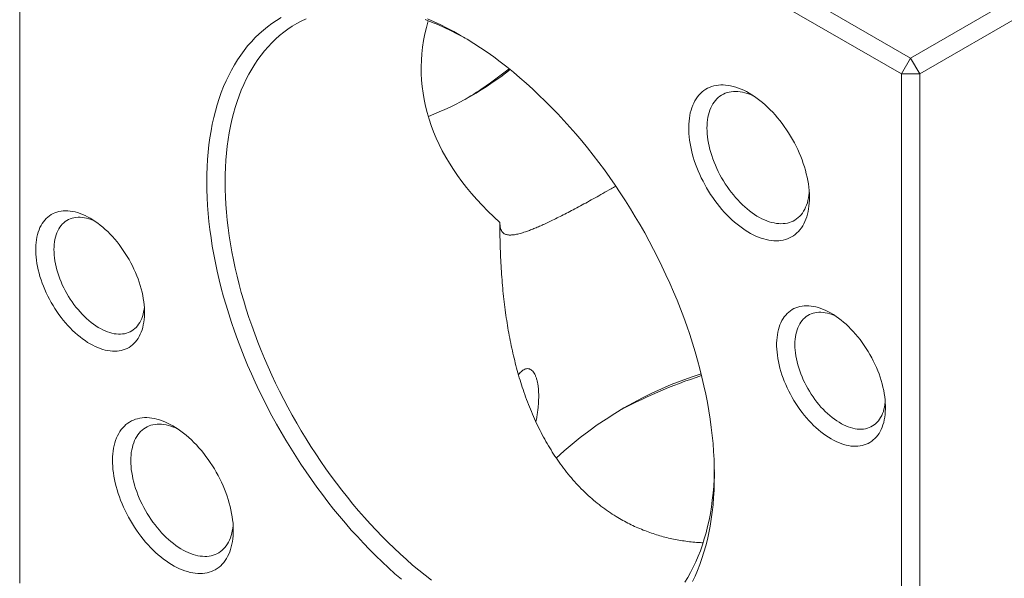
# Model space of a CAD drawing. Header units: inches. Extents: x 0.1 to 10.9, y 0 to 8.5.
# Tile 4 of 9: x 8.691 to 9.833, y 6.5 to 7.148. Entities that reach past the tile are written whole.
import ezdxf

# ---------------------------------------------------------------- set-up
doc = ezdxf.new("R2010")
doc.units = ezdxf.units.IN
doc.header["$MEASUREMENT"] = 0

msp = doc.modelspace()

# ---------------------------------------------------------------- linework, layer by layer
at = {"color": 7, "linetype": 'Continuous', "lineweight": 0}
for p, q in [((8.7017, 7.6933), (9.7241, 7.1031)), ((9.7241, 7.1031), (10.7466, 7.6933)), ((9.7135, 7.0847), (8.6911, 7.6749)), ((8.6911, 7.6749), (8.6911, 6.4942)), ((10.7572, 7.6749), (9.7347, 7.0847)), ((9.7241, 7.1031), (9.7135, 7.0847)), ((9.7347, 7.0847), (9.7241, 7.1031)), ((9.7347, 7.0847), (9.7135, 7.0847)), ((9.7135, 5.904), (9.7135, 7.0847)), ((9.7347, 7.0847), (9.7347, 5.904))]:
    msp.add_line(p, q, dxfattribs=at)
at = {"color": 7, "linetype": 'Continuous', "lineweight": 0, "flags": 128}
for points in [[(9.1336, 6.4986), (9.1261, 6.5051), (9.1187, 6.5118), (9.1113, 6.5187), (9.104, 6.5258), (9.0968, 6.533), (9.0897, 6.5405), (9.0826, 6.5481), (9.0756, 6.5558), (9.0687, 6.5638), (9.0619, 6.5718), (9.0551, 6.5801), (9.0485, 6.5884), (9.042, 6.5969), (9.0356, 6.6056), (9.0293, 6.6144), (9.0231, 6.6232), (9.0171, 6.6322), (9.0111, 6.6414), (9.0053, 6.6506), (8.9997, 6.6599), (8.9942, 6.6693), (8.9888, 6.6787), (8.9836, 6.6883), (8.9785, 6.6979), (8.9736, 6.7076), (8.9688, 6.7173), (8.9642, 6.7271), (8.9597, 6.737), (8.9554, 6.7468), (8.9513, 6.7567), (8.9474, 6.7667), (8.9436, 6.7766), (8.94, 6.7865), (8.9366, 6.7965), (8.9334, 6.8064), (8.9304, 6.8164), (8.9275, 6.8263), (8.9248, 6.8362), (8.9224, 6.846), (8.9201, 6.8558), (8.918, 6.8656), (8.9161, 6.8753), (8.9144, 6.885), (8.9129, 6.8946), (8.9116, 6.9041), (8.9105, 6.9136), (8.9096, 6.9229), (8.9089, 6.9322), (8.9084, 6.9413), (8.9081, 6.9504), (8.908, 6.9594), (8.9081, 6.9682), (8.9084, 6.9769), (8.9089, 6.9855), (8.9096, 6.994), (8.9105, 7.0023), (8.9116, 7.0104), (8.9129, 7.0185), (8.9144, 7.0263), (8.9161, 7.034), (8.918, 7.0415), (8.9201, 7.0489), (8.9224, 7.0561), (8.9248, 7.0631), (8.9275, 7.0699), (8.9304, 7.0765), (8.9334, 7.0829), (8.9366, 7.0891), (8.94, 7.0952), (8.9436, 7.101), (8.9474, 7.1065), (8.9513, 7.1119), (8.9554, 7.1171), (8.9597, 7.122), (8.9642, 7.1267), (8.9688, 7.1312), (8.9736, 7.1354), (8.9785, 7.1394), (8.9836, 7.1432), (8.9888, 7.1467), (8.9942, 7.1499)], [(9.0231, 7.1487), (9.0176, 7.146), (9.0123, 7.1431), (9.0071, 7.1399), (9.0021, 7.1365), (8.9972, 7.1329), (8.9924, 7.1291), (8.9878, 7.125), (8.9834, 7.1207), (8.9791, 7.1161), (8.9749, 7.1114), (8.971, 7.1064), (8.9672, 7.1012), (8.9636, 7.0959), (8.9601, 7.0903), (8.9568, 7.0845), (8.9537, 7.0785), (8.9508, 7.0723), (8.948, 7.0659), (8.9454, 7.0593), (8.9431, 7.0526), (8.9409, 7.0457), (8.9388, 7.0386), (8.937, 7.0313), (8.9354, 7.0239), (8.9339, 7.0163), (8.9327, 7.0086), (8.9316, 7.0007), (8.9307, 6.9927), (8.93, 6.9846), (8.9296, 6.9763), (8.9293, 6.9679), (8.9292, 6.9594), (8.9293, 6.9507), (8.9296, 6.942), (8.93, 6.9332), (8.9307, 6.9242), (8.9316, 6.9152), (8.9327, 6.9061), (8.9339, 6.8969), (8.9354, 6.8877), (8.937, 6.8784), (8.9388, 6.869), (8.9409, 6.8596), (8.9431, 6.8501), (8.9454, 6.8406), (8.948, 6.8311), (8.9508, 6.8215), (8.9537, 6.8119), (8.9568, 6.8024), (8.9601, 6.7928), (8.9636, 6.7832), (8.9672, 6.7736), (8.971, 6.764), (8.9749, 6.7545), (8.9791, 6.745), (8.9834, 6.7355), (8.9878, 6.7261), (8.9924, 6.7167), (8.9972, 6.7073), (9.0021, 6.6981), (9.0071, 6.6889), (9.0123, 6.6797), (9.0176, 6.6707), (9.0231, 6.6617), (9.0286, 6.6528), (9.0343, 6.644), (9.0402, 6.6354), (9.0461, 6.6268), (9.0522, 6.6183), (9.0584, 6.61), (9.0647, 6.6018), (9.071, 6.5937), (9.0775, 6.5858), (9.0841, 6.578), (9.0908, 6.5704), (9.0975, 6.5629), (9.1043, 6.5556), (9.1112, 6.5484), (9.1182, 6.5414), (9.1252, 6.5346), (9.1323, 6.528), (9.1395, 6.5215), (9.1467, 6.5152), (9.1539, 6.5092), (9.1612, 6.5033), (9.1685, 6.4976)], [(9.2077, 7.1262), (9.2055, 7.1274), (9.1981, 7.1313), (9.1906, 7.1351), (9.1832, 7.1385), (9.1759, 7.1418), (9.1685, 7.1448), (9.1612, 7.1476)], [(9.1639, 7.1486), (9.1715, 7.1452), (9.1792, 7.1416), (9.1869, 7.1378), (9.1946, 7.1337), (9.2023, 7.1293)], [(9.2023, 7.1293), (9.21, 7.1248), (9.2177, 7.12), (9.2254, 7.115), (9.2331, 7.1097), (9.2407, 7.1043), (9.2483, 7.0986), (9.2559, 7.0927), (9.2635, 7.0866), (9.271, 7.0803), (9.2785, 7.0738), (9.2859, 7.0671), (9.2932, 7.0602), (9.3005, 7.0531), (9.3078, 7.0459), (9.3149, 7.0384), (9.322, 7.0308), (9.329, 7.0231), (9.3359, 7.0152), (9.3427, 7.0071), (9.3495, 6.9988), (9.3561, 6.9905), (9.3626, 6.982), (9.369, 6.9733), (9.3753, 6.9646), (9.3815, 6.9557), (9.3875, 6.9467), (9.3934, 6.9376), (9.3992, 6.9283), (9.4049, 6.919), (9.4104, 6.9096), (9.4158, 6.9002), (9.421, 6.8906), (9.4261, 6.881), (9.431, 6.8713), (9.4358, 6.8616), (9.4404, 6.8518), (9.4449, 6.8419), (9.4491, 6.8321), (9.4533, 6.8222), (9.4572, 6.8122), (9.461, 6.8023), (9.4645, 6.7924), (9.468, 6.7824), (9.4712, 6.7725), (9.4742, 6.7625), (9.4771, 6.7526), (9.4797, 6.7427), (9.4822, 6.7329), (9.4845, 6.7231), (9.4866, 6.7133), (9.4885, 6.7036), (9.4902, 6.6939), (9.4917, 6.6843), (9.493, 6.6748), (9.4941, 6.6654), (9.495, 6.656), (9.4957, 6.6467), (9.4962, 6.6376), (9.4965, 6.6285), (9.4966, 6.6195), (9.4965, 6.6107), (9.4962, 6.602), (9.4957, 6.5934), (9.495, 6.5849), (9.4941, 6.5766), (9.493, 6.5685), (9.4917, 6.5604), (9.4902, 6.5526), (9.4885, 6.5449), (9.4866, 6.5374), (9.4845, 6.53), (9.4822, 6.5228), (9.4797, 6.5158), (9.4771, 6.509), (9.4742, 6.5024), (9.4712, 6.496)], [(9.5368, 7.0624), (9.5399, 7.0605), (9.5431, 7.0585), (9.5462, 7.0563), (9.5492, 7.0539), (9.5523, 7.0514), (9.5553, 7.0488), (9.5583, 7.0461), (9.5613, 7.0432), (9.5642, 7.0402), (9.567, 7.0371), (9.5698, 7.0338), (9.5725, 7.0305), (9.5751, 7.0271), (9.5777, 7.0235), (9.5802, 7.0199), (9.5826, 7.0162), (9.5849, 7.0125), (9.5871, 7.0087), (9.5893, 7.0048), (9.5913, 7.0009), (9.5932, 6.997), (9.595, 6.993), (9.5967, 6.989), (9.5982, 6.9849), (9.5997, 6.9809), (9.601, 6.9769), (9.6022, 6.9729), (9.6032, 6.9689), (9.6041, 6.9649), (9.6049, 6.961), (9.6056, 6.9571), (9.6061, 6.9532), (9.6065, 6.9494), (9.6067, 6.9457), (9.6068, 6.942), (9.6068, 6.9384), (9.6066, 6.9349), (9.6063, 6.9315), (9.6059, 6.9282), (9.6053, 6.925), (9.6045, 6.922), (9.6037, 6.919), (9.6027, 6.9161), (9.6016, 6.9134), (9.6003, 6.9109), (9.599, 6.9084), (9.5975, 6.9061), (9.5958, 6.904), (9.5941, 6.902), (9.5922, 6.9002), (9.5903, 6.8985), (9.5882, 6.897), (9.5861, 6.8956), (9.5838, 6.8945), (9.5814, 6.8935), (9.579, 6.8927), (9.5764, 6.892), (9.5738, 6.8916), (9.5712, 6.8913), (9.5684, 6.8912), (9.5656, 6.8912), (9.5627, 6.8915), (9.5598, 6.8919), (9.5568, 6.8925), (9.5538, 6.8933), (9.5508, 6.8943), (9.5477, 6.8954), (9.5446, 6.8967), (9.5415, 6.8982), (9.5384, 6.8998), (9.5353, 6.9016), (9.5322, 6.9036), (9.529, 6.9057), (9.526, 6.908), (9.5229, 6.9104), (9.5198, 6.9129), (9.5168, 6.9156), (9.5139, 6.9184), (9.5109, 6.9214), (9.5081, 6.9244), (9.5053, 6.9276), (9.5025, 6.9309), (9.4998, 6.9343), (9.4972, 6.9378), (9.4947, 6.9413), (9.4922, 6.945), (9.4899, 6.9487), (9.4876, 6.9525), (9.4854, 6.9563), (9.4834, 6.9602), (9.4814, 6.9641), (9.4796, 6.9681), (9.4778, 6.9721), (9.4762, 6.9761), (9.4747, 6.9801), (9.4733, 6.9842), (9.4721, 6.9882), (9.471, 6.9922), (9.47, 6.9962), (9.4691, 7.0001), (9.4684, 7.0041), (9.4678, 7.0079), (9.4673, 7.0118), (9.467, 7.0155), (9.4669, 7.0192), (9.4668, 7.0228), (9.4669, 7.0264), (9.4672, 7.0298), (9.4676, 7.0332), (9.4681, 7.0364), (9.4687, 7.0396), (9.4695, 7.0426), (9.4704, 7.0455), (9.4715, 7.0483), (9.4727, 7.0509), (9.474, 7.0535), (9.4754, 7.0558), (9.477, 7.058), (9.4787, 7.0601), (9.4805, 7.062), (9.4824, 7.0638), (9.4844, 7.0654), (9.4865, 7.0668), (9.4887, 7.068), (9.491, 7.0691), (9.4934, 7.07), (9.4959, 7.0708), (9.4985, 7.0713), (9.5012, 7.0717), (9.5039, 7.0719), (9.5067, 7.0719), (9.5095, 7.0717), (9.5124, 7.0714), (9.5153, 7.0709), (9.5183, 7.0702), (9.5214, 7.0693), (9.5244, 7.0683), (9.5275, 7.067), (9.5306, 7.0657), (9.5337, 7.0641), (9.5368, 7.0624)], [(9.5424, 7.0589), (9.5403, 7.0599), (9.5374, 7.061), (9.5346, 7.062), (9.5318, 7.0628), (9.5291, 7.0635), (9.5264, 7.064), (9.5237, 7.0642), (9.5211, 7.0643), (9.5186, 7.0643), (9.5161, 7.064), (9.5137, 7.0636), (9.5114, 7.063), (9.5091, 7.0622), (9.507, 7.0612), (9.5049, 7.0601), (9.503, 7.0588), (9.5011, 7.0573), (9.4994, 7.0557), (9.4977, 7.0539), (9.4962, 7.052), (9.4948, 7.0499), (9.4936, 7.0477), (9.4924, 7.0453), (9.4914, 7.0428), (9.4905, 7.0401), (9.4898, 7.0374), (9.4891, 7.0345), (9.4887, 7.0315), (9.4883, 7.0284), (9.4881, 7.0252), (9.488, 7.0219)], [(9.488, 7.0219), (9.4881, 7.0186), (9.4883, 7.0152), (9.4887, 7.0117), (9.4891, 7.0081), (9.4898, 7.0045), (9.4905, 7.0009), (9.4914, 6.9972), (9.4924, 6.9936), (9.4936, 6.9899), (9.4948, 6.9861), (9.4962, 6.9824), (9.4977, 6.9788), (9.4994, 6.9751), (9.5011, 6.9714), (9.503, 6.9678), (9.5049, 6.9643), (9.507, 6.9608), (9.5091, 6.9573), (9.5114, 6.954), (9.5137, 6.9507), (9.5161, 6.9475), (9.5186, 6.9444), (9.5211, 6.9414), (9.5237, 6.9385), (9.5264, 6.9357), (9.5291, 6.933), (9.5318, 6.9305), (9.5346, 6.9281), (9.5374, 6.9258), (9.5403, 6.9237), (9.5431, 6.9217), (9.546, 6.9199), (9.5489, 6.9183), (9.5517, 6.9168), (9.5546, 6.9154), (9.5574, 6.9143), (9.5603, 6.9133), (9.563, 6.9125), (9.5658, 6.9118), (9.5685, 6.9114), (9.5712, 6.9111), (9.5738, 6.911), (9.5763, 6.9111), (9.5788, 6.9113), (9.5812, 6.9117), (9.5835, 6.9123), (9.5857, 6.9131), (9.5879, 6.9141), (9.5899, 6.9152), (9.5919, 6.9165), (9.5937, 6.918), (9.5955, 6.9196), (9.5971, 6.9214), (9.5986, 6.9233), (9.6, 6.9254), (9.6013, 6.9277), (9.6024, 6.93), (9.6035, 6.9325), (9.6044, 6.9352), (9.6051, 6.938), (9.6057, 6.9408), (9.6062, 6.9438), (9.6066, 6.9469), (9.6066, 6.9476)], [(8.7727, 6.9174), (8.7757, 6.9156), (8.7786, 6.9137), (8.7816, 6.9116), (8.7845, 6.9093), (8.7874, 6.907), (8.7902, 6.9044), (8.7931, 6.9018), (8.7958, 6.899), (8.7986, 6.8961), (8.8012, 6.8931), (8.8039, 6.89), (8.8064, 6.8867), (8.8089, 6.8834), (8.8112, 6.88), (8.8135, 6.8765), (8.8158, 6.873), (8.8179, 6.8694), (8.8199, 6.8657), (8.8218, 6.862), (8.8236, 6.8583), (8.8253, 6.8545), (8.8269, 6.8507), (8.8283, 6.8469), (8.8297, 6.8431), (8.8309, 6.8392), (8.832, 6.8354), (8.8329, 6.8316), (8.8337, 6.8279), (8.8344, 6.8242), (8.835, 6.8205), (8.8354, 6.8169), (8.8357, 6.8133), (8.8358, 6.8098), (8.8358, 6.8064), (8.8357, 6.8031), (8.8354, 6.7998), (8.835, 6.7967), (8.8344, 6.7936), (8.8337, 6.7907), (8.8329, 6.7879), (8.832, 6.7852), (8.8309, 6.7827), (8.8297, 6.7803), (8.8283, 6.778), (8.8269, 6.7758), (8.8253, 6.7739), (8.8236, 6.772), (8.8218, 6.7704), (8.8199, 6.7689), (8.8179, 6.7675), (8.8158, 6.7664), (8.8135, 6.7654), (8.8112, 6.7646), (8.8089, 6.7639), (8.8064, 6.7635), (8.8039, 6.7632), (8.8012, 6.7631), (8.7986, 6.7631), (8.7958, 6.7634), (8.7931, 6.7638), (8.7902, 6.7644), (8.7874, 6.7652), (8.7845, 6.7661), (8.7816, 6.7673), (8.7786, 6.7686), (8.7757, 6.77), (8.7727, 6.7717), (8.7698, 6.7734), (8.7668, 6.7754), (8.7639, 6.7775), (8.761, 6.7797), (8.7581, 6.7821), (8.7552, 6.7846), (8.7524, 6.7873), (8.7496, 6.7901), (8.7469, 6.793), (8.7442, 6.796), (8.7416, 6.7991), (8.7391, 6.8023), (8.7366, 6.8056), (8.7342, 6.809), (8.7319, 6.8125), (8.7297, 6.8161), (8.7276, 6.8197), (8.7256, 6.8233), (8.7237, 6.827), (8.7218, 6.8308), (8.7202, 6.8346), (8.7186, 6.8384), (8.7171, 6.8422), (8.7158, 6.846), (8.7146, 6.8498), (8.7135, 6.8536), (8.7125, 6.8574), (8.7117, 6.8612), (8.711, 6.8649), (8.7105, 6.8686), (8.7101, 6.8722), (8.7098, 6.8758), (8.7096, 6.8792), (8.7096, 6.8827), (8.7098, 6.886), (8.7101, 6.8892), (8.7105, 6.8924), (8.711, 6.8954), (8.7117, 6.8983), (8.7125, 6.9012), (8.7135, 6.9038), (8.7146, 6.9064), (8.7158, 6.9088), (8.7171, 6.9111), (8.7186, 6.9132), (8.7202, 6.9152), (8.7218, 6.917), (8.7237, 6.9187), (8.7256, 6.9202), (8.7276, 6.9215), (8.7297, 6.9227), (8.7319, 6.9237), (8.7342, 6.9245), (8.7366, 6.9251), (8.7391, 6.9256), (8.7416, 6.9259), (8.7442, 6.926), (8.7469, 6.9259), (8.7496, 6.9257), (8.7524, 6.9253), (8.7552, 6.9247), (8.7581, 6.9239), (8.761, 6.9229), (8.7639, 6.9218), (8.7668, 6.9205), (8.7698, 6.919), (8.7727, 6.9174)], [(8.7783, 6.9139), (8.7766, 6.9147), (8.7739, 6.9157), (8.7713, 6.9166), (8.7687, 6.9173), (8.7661, 6.9179), (8.7636, 6.9182), (8.7611, 6.9184), (8.7587, 6.9184), (8.7563, 6.9182), (8.754, 6.9179), (8.7518, 6.9173), (8.7497, 6.9166), (8.7477, 6.9157), (8.7457, 6.9147), (8.7439, 6.9134), (8.7422, 6.912), (8.7405, 6.9105), (8.739, 6.9088), (8.7376, 6.9069), (8.7364, 6.9049), (8.7352, 6.9027), (8.7342, 6.9004), (8.7333, 6.898), (8.7326, 6.8954), (8.7319, 6.8927), (8.7315, 6.8899), (8.7311, 6.887), (8.7309, 6.884), (8.7308, 6.881)], [(8.7308, 6.881), (8.7309, 6.8778), (8.7311, 6.8746), (8.7315, 6.8713), (8.7319, 6.8679), (8.7326, 6.8645), (8.7333, 6.8611), (8.7342, 6.8576), (8.7352, 6.8541), (8.7364, 6.8507), (8.7376, 6.8472), (8.739, 6.8437), (8.7405, 6.8402), (8.7422, 6.8368), (8.7439, 6.8334), (8.7457, 6.83), (8.7477, 6.8267), (8.7497, 6.8235), (8.7518, 6.8204), (8.754, 6.8173), (8.7563, 6.8143), (8.7587, 6.8114), (8.7611, 6.8086), (8.7636, 6.8059), (8.7661, 6.8033), (8.7687, 6.8009), (8.7713, 6.7986), (8.7739, 6.7964), (8.7766, 6.7944), (8.7793, 6.7925), (8.782, 6.7908), (8.7847, 6.7893), (8.7874, 6.7879), (8.7901, 6.7866), (8.7927, 6.7856), (8.7954, 6.7847), (8.798, 6.784), (8.8006, 6.7834), (8.8031, 6.7831), (8.8056, 6.7829), (8.808, 6.7829), (8.8104, 6.7831), (8.8126, 6.7834), (8.8148, 6.784), (8.817, 6.7847), (8.819, 6.7856), (8.8209, 6.7866), (8.8228, 6.7879), (8.8245, 6.7893), (8.8261, 6.7908), (8.8276, 6.7925), (8.829, 6.7944), (8.8303, 6.7964), (8.8314, 6.7986), (8.8325, 6.8009), (8.8333, 6.8033), (8.8341, 6.8059), (8.8347, 6.8086), (8.8352, 6.8114), (8.8356, 6.8143), (8.8356, 6.8146)], [(9.6319, 6.8073), (9.6348, 6.8055), (9.6378, 6.8035), (9.6407, 6.8014), (9.6436, 6.7992), (9.6465, 6.7968), (9.6494, 6.7943), (9.6522, 6.7916), (9.655, 6.7888), (9.6577, 6.7859), (9.6604, 6.7829), (9.663, 6.7798), (9.6655, 6.7766), (9.668, 6.7733), (9.6704, 6.7699), (9.6727, 6.7664), (9.6749, 6.7629), (9.677, 6.7592), (9.679, 6.7556), (9.6809, 6.7519), (9.6827, 6.7481), (9.6844, 6.7443), (9.686, 6.7405), (9.6875, 6.7367), (9.6888, 6.7329), (9.69, 6.7291), (9.6911, 6.7253), (9.6921, 6.7215), (9.6929, 6.7177), (9.6936, 6.714), (9.6941, 6.7103), (9.6945, 6.7067), (9.6948, 6.7032), (9.695, 6.6997), (9.695, 6.6962), (9.6948, 6.6929), (9.6945, 6.6897), (9.6941, 6.6865), (9.6936, 6.6835), (9.6929, 6.6806), (9.6921, 6.6778), (9.6911, 6.6751), (9.69, 6.6725), (9.6888, 6.6701), (9.6875, 6.6678), (9.686, 6.6657), (9.6844, 6.6637), (9.6827, 6.6619), (9.6809, 6.6602), (9.679, 6.6587), (9.677, 6.6574), (9.6749, 6.6562), (9.6727, 6.6552), (9.6704, 6.6544), (9.668, 6.6538), (9.6655, 6.6533), (9.663, 6.653), (9.6604, 6.6529), (9.6577, 6.653), (9.655, 6.6532), (9.6522, 6.6536), (9.6494, 6.6543), (9.6465, 6.655), (9.6436, 6.656), (9.6407, 6.6571), (9.6378, 6.6584), (9.6348, 6.6599), (9.6319, 6.6615), (9.6289, 6.6633), (9.626, 6.6652), (9.623, 6.6673), (9.6201, 6.6696), (9.6172, 6.672), (9.6143, 6.6745), (9.6115, 6.6771), (9.6087, 6.6799), (9.606, 6.6828), (9.6033, 6.6858), (9.6007, 6.689), (9.5982, 6.6922), (9.5957, 6.6955), (9.5933, 6.6989), (9.591, 6.7024), (9.5888, 6.7059), (9.5867, 6.7095), (9.5847, 6.7132), (9.5828, 6.7169), (9.581, 6.7206), (9.5793, 6.7244), (9.5777, 6.7282), (9.5762, 6.732), (9.5749, 6.7359), (9.5737, 6.7397), (9.5726, 6.7435), (9.5717, 6.7473), (9.5708, 6.751), (9.5702, 6.7547), (9.5696, 6.7584), (9.5692, 6.762), (9.5689, 6.7656), (9.5688, 6.7691), (9.5688, 6.7725), (9.5689, 6.7758), (9.5692, 6.7791), (9.5696, 6.7822), (9.5702, 6.7853), (9.5708, 6.7882), (9.5717, 6.791), (9.5726, 6.7937), (9.5737, 6.7962), (9.5749, 6.7987), (9.5762, 6.8009), (9.5777, 6.8031), (9.5793, 6.805), (9.581, 6.8069), (9.5828, 6.8085), (9.5847, 6.81), (9.5867, 6.8114), (9.5888, 6.8125), (9.591, 6.8135), (9.5933, 6.8143), (9.5957, 6.815), (9.5982, 6.8155), (9.6007, 6.8157), (9.6033, 6.8159), (9.606, 6.8158), (9.6087, 6.8155), (9.6115, 6.8151), (9.6143, 6.8145), (9.6172, 6.8137), (9.6201, 6.8128), (9.623, 6.8116), (9.626, 6.8103), (9.6289, 6.8089), (9.6319, 6.8073)], [(9.6374, 6.8038), (9.6357, 6.8045), (9.6331, 6.8056), (9.6304, 6.8065), (9.6278, 6.8072), (9.6252, 6.8077), (9.6227, 6.8081), (9.6202, 6.8083), (9.6178, 6.8083), (9.6154, 6.8081), (9.6132, 6.8077), (9.611, 6.8072), (9.6088, 6.8065), (9.6068, 6.8056), (9.6049, 6.8045), (9.603, 6.8033), (9.6013, 6.8019), (9.5997, 6.8003), (9.5982, 6.7986), (9.5968, 6.7967), (9.5955, 6.7947), (9.5944, 6.7926), (9.5933, 6.7902), (9.5925, 6.7878), (9.5917, 6.7853), (9.5911, 6.7826), (9.5906, 6.7798), (9.5902, 6.7769), (9.59, 6.7739), (9.59, 6.7708)], [(9.59, 6.7708), (9.59, 6.7676), (9.5902, 6.7644), (9.5906, 6.7611), (9.5911, 6.7578), (9.5917, 6.7544), (9.5925, 6.7509), (9.5933, 6.7475), (9.5944, 6.744), (9.5955, 6.7405), (9.5968, 6.737), (9.5982, 6.7335), (9.5997, 6.7301), (9.6013, 6.7266), (9.603, 6.7232), (9.6049, 6.7199), (9.6068, 6.7166), (9.6088, 6.7134), (9.611, 6.7102), (9.6132, 6.7071), (9.6154, 6.7041), (9.6178, 6.7012), (9.6202, 6.6984), (9.6227, 6.6958), (9.6252, 6.6932), (9.6278, 6.6908), (9.6304, 6.6885), (9.6331, 6.6863), (9.6357, 6.6843), (9.6384, 6.6824), (9.6411, 6.6807), (9.6438, 6.6791), (9.6465, 6.6777), (9.6492, 6.6765), (9.6519, 6.6754), (9.6545, 6.6745), (9.6571, 6.6738), (9.6597, 6.6733), (9.6622, 6.6729), (9.6647, 6.6727), (9.6671, 6.6727), (9.6695, 6.6729), (9.6718, 6.6733), (9.674, 6.6738), (9.6761, 6.6745), (9.6781, 6.6754), (9.6801, 6.6765), (9.6819, 6.6777), (9.6836, 6.6791), (9.6853, 6.6807), (9.6868, 6.6824), (9.6882, 6.6843), (9.6894, 6.6863), (9.6906, 6.6885), (9.6916, 6.6908), (9.6925, 6.6932), (9.6932, 6.6958), (9.6939, 6.6984), (9.6943, 6.7012), (9.6947, 6.7041), (9.6947, 6.7045)], [(8.8687, 6.6766), (8.8718, 6.6747), (8.8749, 6.6726), (8.878, 6.6704), (8.8811, 6.6681), (8.8842, 6.6656), (8.8872, 6.663), (8.8902, 6.6603), (8.8931, 6.6574), (8.896, 6.6544), (8.8989, 6.6512), (8.9017, 6.648), (8.9044, 6.6447), (8.907, 6.6412), (8.9096, 6.6377), (8.9121, 6.6341), (8.9145, 6.6304), (8.9168, 6.6267), (8.919, 6.6229), (8.9212, 6.619), (8.9232, 6.6151), (8.9251, 6.6111), (8.9269, 6.6072), (8.9285, 6.6031), (8.9301, 6.5991), (8.9315, 6.5951), (8.9329, 6.5911), (8.934, 6.5871), (8.9351, 6.5831), (8.936, 6.5791), (8.9368, 6.5751), (8.9375, 6.5712), (8.938, 6.5674), (8.9384, 6.5636), (8.9386, 6.5599), (8.9387, 6.5562), (8.9387, 6.5526), (8.9385, 6.5491), (8.9382, 6.5457), (8.9377, 6.5424), (8.9372, 6.5392), (8.9364, 6.5361), (8.9356, 6.5332), (8.9346, 6.5303), (8.9335, 6.5276), (8.9322, 6.525), (8.9308, 6.5226), (8.9293, 6.5203), (8.9277, 6.5182), (8.926, 6.5162), (8.9241, 6.5143), (8.9222, 6.5127), (8.9201, 6.5112), (8.9179, 6.5098), (8.9157, 6.5087), (8.9133, 6.5077), (8.9109, 6.5068), (8.9083, 6.5062), (8.9057, 6.5057), (8.903, 6.5055), (8.9003, 6.5053), (8.8975, 6.5054), (8.8946, 6.5057), (8.8917, 6.5061), (8.8887, 6.5067), (8.8857, 6.5075), (8.8827, 6.5085), (8.8796, 6.5096), (8.8765, 6.5109), (8.8734, 6.5124), (8.8703, 6.514), (8.8672, 6.5158), (8.864, 6.5178), (8.8609, 6.5199), (8.8578, 6.5221), (8.8548, 6.5246), (8.8517, 6.5271), (8.8487, 6.5298), (8.8458, 6.5326), (8.8428, 6.5356), (8.84, 6.5386), (8.8371, 6.5418), (8.8344, 6.5451), (8.8317, 6.5485), (8.8291, 6.5519), (8.8266, 6.5555), (8.8241, 6.5592), (8.8218, 6.5629), (8.8195, 6.5667), (8.8173, 6.5705), (8.8153, 6.5744), (8.8133, 6.5783), (8.8114, 6.5823), (8.8097, 6.5863), (8.8081, 6.5903), (8.8066, 6.5943), (8.8052, 6.5983), (8.804, 6.6024), (8.8028, 6.6064), (8.8019, 6.6104), (8.801, 6.6143), (8.8003, 6.6182), (8.7997, 6.6221), (8.7992, 6.6259), (8.7989, 6.6297), (8.7988, 6.6334), (8.7987, 6.637), (8.7988, 6.6406), (8.7991, 6.644), (8.7994, 6.6474), (8.8, 6.6506), (8.8006, 6.6538), (8.8014, 6.6568), (8.8023, 6.6597), (8.8034, 6.6625), (8.8046, 6.6651), (8.8059, 6.6676), (8.8073, 6.67), (8.8089, 6.6722), (8.8106, 6.6743), (8.8124, 6.6762), (8.8143, 6.678), (8.8163, 6.6795), (8.8184, 6.681), (8.8206, 6.6822), (8.8229, 6.6833), (8.8253, 6.6842), (8.8278, 6.6849), (8.8304, 6.6855), (8.833, 6.6859), (8.8358, 6.6861), (8.8385, 6.6861), (8.8414, 6.6859), (8.8443, 6.6856), (8.8472, 6.6851), (8.8502, 6.6844), (8.8532, 6.6835), (8.8563, 6.6824), (8.8594, 6.6812), (8.8625, 6.6798), (8.8656, 6.6783), (8.8687, 6.6766)], [(8.8742, 6.6731), (8.8722, 6.6741), (8.8693, 6.6752), (8.8665, 6.6762), (8.8637, 6.677), (8.861, 6.6777), (8.8583, 6.6781), (8.8556, 6.6784), (8.853, 6.6785), (8.8505, 6.6785), (8.848, 6.6782), (8.8456, 6.6778), (8.8433, 6.6772), (8.841, 6.6764), (8.8389, 6.6754), (8.8368, 6.6743), (8.8349, 6.673), (8.833, 6.6715), (8.8313, 6.6699), (8.8296, 6.6681), (8.8281, 6.6662), (8.8267, 6.6641), (8.8255, 6.6618), (8.8243, 6.6595), (8.8233, 6.657), (8.8224, 6.6543), (8.8217, 6.6516), (8.821, 6.6487), (8.8205, 6.6457), (8.8202, 6.6426), (8.82, 6.6394), (8.8199, 6.6361)], [(8.8199, 6.6361), (8.82, 6.6328), (8.8202, 6.6294), (8.8205, 6.6259), (8.821, 6.6223), (8.8217, 6.6187), (8.8224, 6.6151), (8.8233, 6.6114), (8.8243, 6.6077), (8.8255, 6.604), (8.8267, 6.6003), (8.8281, 6.5966), (8.8296, 6.5929), (8.8313, 6.5893), (8.833, 6.5856), (8.8349, 6.582), (8.8368, 6.5785), (8.8389, 6.575), (8.841, 6.5715), (8.8433, 6.5682), (8.8456, 6.5649), (8.848, 6.5617), (8.8505, 6.5586), (8.853, 6.5556), (8.8556, 6.5527), (8.8583, 6.5499), (8.861, 6.5472), (8.8637, 6.5447), (8.8665, 6.5423), (8.8693, 6.54), (8.8722, 6.5379), (8.875, 6.5359), (8.8779, 6.5341), (8.8808, 6.5324), (8.8836, 6.5309), (8.8865, 6.5296), (8.8893, 6.5285), (8.8921, 6.5275), (8.8949, 6.5267), (8.8977, 6.526), (8.9004, 6.5256), (8.903, 6.5253), (8.9056, 6.5252), (8.9082, 6.5252), (8.9107, 6.5255), (8.9131, 6.5259), (8.9154, 6.5265), (8.9176, 6.5273), (8.9198, 6.5283), (8.9218, 6.5294), (8.9238, 6.5307), (8.9256, 6.5322), (8.9274, 6.5338), (8.929, 6.5356), (8.9305, 6.5375), (8.9319, 6.5396), (8.9332, 6.5418), (8.9343, 6.5442), (8.9354, 6.5467), (8.9362, 6.5494), (8.937, 6.5521), (8.9376, 6.555), (8.9381, 6.558), (8.9384, 6.5611), (8.9385, 6.5618)], [(9.4622, 6.4953), (9.4657, 6.5009), (9.469, 6.5067), (9.4721, 6.5127), (9.475, 6.5189), (9.4778, 6.5253), (9.4804, 6.5318), (9.4827, 6.5386), (9.4849, 6.5455), (9.487, 6.5526), (9.4888, 6.5598), (9.4904, 6.5672), (9.4919, 6.5748), (9.4931, 6.5825), (9.4942, 6.5904), (9.4951, 6.5984), (9.4958, 6.6066), (9.4962, 6.6149), (9.4965, 6.6233), (9.4966, 6.6257)]]:
    msp.add_lwpolyline(points, dxfattribs=at)
at = {"color": 7, "linetype": 'Continuous', "lineweight": 0}
for centre, radius, start, end in [((8.9731, 7.4448), 0.4548, 301.0556, 308.8584), ((9.0269, 7.3851), 0.3761, 291.5299, 308.2449), ((9.6148, 6.3131), 0.4443, 107.4988, 132.7701), ((9.6532, 6.2018), 0.5599, 107.8277, 118.9572)]:
    msp.add_arc(centre, radius, start, end, dxfattribs=at)
msp.add_ellipse((9.7241, 7.0907), major_axis=(0.5675, 0), ratio=0.577382, start_param=2.971383, end_param=3.716438, dxfattribs=at)
for points, knots in [([(9.2479, 6.9126), (9.2479, 6.9113), (9.248, 6.9088), (9.2485, 6.9057), (9.2495, 6.9031), (9.2507, 6.9012), (9.2522, 6.8998), (9.2538, 6.8989), (9.2556, 6.8983), (9.2575, 6.8979), (9.2595, 6.8978), (9.2615, 6.8979), (9.2636, 6.8981), (9.2659, 6.8984), (9.2685, 6.899), (9.2713, 6.8997), (9.2742, 6.9005), (9.2778, 6.9017), (9.2821, 6.9032), (9.2871, 6.9052), (9.2925, 6.9074), (9.2981, 6.9099), (9.3042, 6.9127), (9.3107, 6.9159), (9.3176, 6.9193), (9.325, 6.9231), (9.3328, 6.9272), (9.341, 6.9315), (9.3495, 6.9361), (9.3582, 6.9409), (9.3673, 6.946), (9.3753, 6.9506), (9.3804, 6.9535), (9.3822, 6.9545)], [0, 0, 0, 0, 0.044453, 0.088963, 0.133647, 0.178391, 0.21101, 0.243653, 0.276372, 0.309119, 0.333675, 0.358231, 0.382838, 0.407444, 0.432816, 0.458188, 0.483624, 0.509061, 0.543796, 0.57858, 0.611729, 0.644925, 0.678269, 0.711665, 0.745674, 0.779745, 0.814008, 0.848339, 0.881491, 0.914708, 0.948127, 0.981615, 1, 1, 1, 1]), ([(9.4835, 6.541), (9.4816, 6.5411), (9.477, 6.5413), (9.4697, 6.542), (9.4615, 6.543), (9.4534, 6.5444), (9.4453, 6.546), (9.4373, 6.548), (9.4294, 6.5503), (9.4216, 6.5529), (9.4138, 6.5558), (9.406, 6.5591), (9.3981, 6.5628), (9.3904, 6.5669), (9.3822, 6.5717), (9.3737, 6.5772), (9.365, 6.5835), (9.3565, 6.5903), (9.3482, 6.5977), (9.3402, 6.6056), (9.3325, 6.614), (9.3252, 6.6228), (9.3182, 6.6319), (9.3117, 6.6413), (9.3056, 6.651), (9.2998, 6.661), (9.2943, 6.6713), (9.2892, 6.682), (9.2843, 6.693), (9.2798, 6.7043), (9.2757, 6.7156), (9.272, 6.7268), (9.2687, 6.738), (9.2657, 6.7493), (9.2629, 6.7608), (9.2604, 6.7724), (9.2581, 6.7842), (9.2562, 6.7959), (9.2544, 6.808), (9.2528, 6.8204), (9.2514, 6.8331), (9.2503, 6.8459), (9.2494, 6.859), (9.2487, 6.8722), (9.2482, 6.8856), (9.2479, 6.899), (9.2479, 6.9081), (9.2479, 6.9126)], [0, 0, 0, 0, 0.012284, 0.030465, 0.048646, 0.066895, 0.085143, 0.103525, 0.121926, 0.139964, 0.15802, 0.17742, 0.196821, 0.216315, 0.23581, 0.259588, 0.283365, 0.307316, 0.331267, 0.355748, 0.380229, 0.404883, 0.429537, 0.45333, 0.477124, 0.501053, 0.524982, 0.549303, 0.573624, 0.598065, 0.622505, 0.645296, 0.668087, 0.690957, 0.713828, 0.736843, 0.759875, 0.782487, 0.805115, 0.829093, 0.853072, 0.877117, 0.901162, 0.925829, 0.950513, 0.975248, 1, 1, 1, 1]), ([(9.2694, 6.7358), (9.2695, 6.7359), (9.2702, 6.7369), (9.2715, 6.7384), (9.2736, 6.7404), (9.2756, 6.7418), (9.2777, 6.7427), (9.2799, 6.743), (9.2821, 6.7426), (9.2841, 6.7416), (9.286, 6.74), (9.2876, 6.7378), (9.289, 6.7351), (9.2903, 6.7319), (9.2912, 6.7284), (9.292, 6.7246), (9.2925, 6.7205), (9.2928, 6.7161), (9.2929, 6.7129), (9.2929, 6.7113)], [0, 0, 0, 0, 0.004215, 0.067025, 0.129904, 0.192662, 0.255146, 0.324099, 0.393364, 0.462603, 0.531521, 0.592711, 0.65415, 0.71558, 0.776757, 0.832469, 0.888381, 0.94429, 1, 1, 1, 1]), ([(9.2929, 6.7113), (9.2929, 6.7097), (9.2928, 6.7064), (9.2925, 6.7012), (9.292, 6.6958), (9.2913, 6.6902), (9.2905, 6.6853), (9.2899, 6.6823), (9.2897, 6.6811)], [0, 0, 0, 0, 0.178543, 0.357733, 0.53693, 0.715481, 0.893887, 1, 1, 1, 1])]:
    msp.add_open_spline(points, degree=3, knots=knots, dxfattribs=at)

doc.saveas('drawing.dxf')
